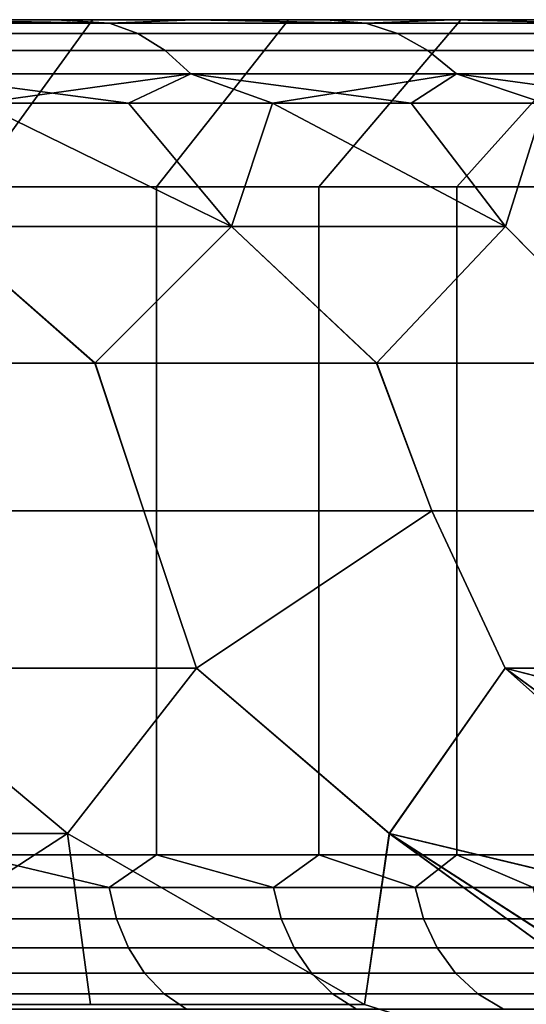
# Model space of a CAD drawing. Header units: metres. Extents: x -109 to 109, y -100 to 76.
# Tile 254 of 256: x 82.73 to 84.25, y 15.05 to 18. Entities that reach past the tile are written whole.
import ezdxf

# ---------------------------------------------------------------- set-up
doc = ezdxf.new("R2010")
doc.units = ezdxf.units.M
doc.layers.add('solid_21062310', color=7, linetype='CONTINUOUS')

msp = doc.modelspace()

# ---------------------------------------------------------------- linework, layer by layer
at = {"layer": 'solid_21062310'}
for points in [[(82.588242, 17.499994, 5.787342), (81.971512, 17.499994, 6.37358), (82.296349, 18, 6.753206), (82.951401, 18, 6.130907)], [(81.971519, 17.499994, -6.373579), (82.588242, 17.499994, -5.787341), (82.951401, 18, -6.130906), (82.296349, 18, -6.753205)], [(83.002045, 17.989634, -8.6101), (82.179871, 17.989634, -9.173304), (82.41658, 18, -8.849989), (82.842003, 18, -8.55048)], [(83.002045, 17.989634, 8.6101), (82.416573, 18, 8.849993), (82.179871, 17.989634, 9.173304)], [(83.002045, 17.989634, 8.6101), (82.179871, 17.989634, 9.173304), (82.254196, 17.958586, 9.293347), (83.087135, 17.958586, 8.722774)], [(82.179871, 17.989634, -9.173304), (83.002045, 17.989634, -8.6101), (83.087135, 17.958586, -8.722774), (82.254196, 17.958586, -9.293347)], [(82.296349, 18, -6.753205), (82.951401, 18, -6.130906), (82.842003, 18, -8.55048), (82.41658, 18, -8.849989)], [(82.296349, 18, 6.753206), (82.842003, 18, 8.550484), (83.253082, 18, 8.2293), (82.951401, 18, 6.130907)], [(82.296349, 18, 6.753206), (82.416573, 18, 8.849993), (82.842003, 18, 8.550484)], [(83.002045, 17.989634, 8.6101), (82.842003, 18, 8.550484), (82.416573, 18, 8.849993)], [(82.588242, 17.499994, 5.787342), (82.951401, 18, 6.130907), (83.537109, 18, 5.448238), (83.142494, 17.499994, 5.141716)], [(82.588242, 17.499994, -5.787341), (83.142494, 17.499994, -5.141715), (83.537117, 18, -5.448236), (82.951401, 18, -6.130906)], [(82.951401, 18, -6.130906), (83.25309, 18, -8.229296), (82.842003, 18, -8.55048)], [(83.002045, 17.989634, -8.6101), (82.842003, 18, -8.55048), (83.25309, 18, -8.229296)], [(83.002045, 17.989634, 8.6101), (83.253082, 18, 8.2293), (82.842003, 18, 8.550484)], [(82.951401, 18, -6.130906), (83.537117, 18, -5.448236), (83.64975, 18, -7.886891), (83.25309, 18, -8.229296)], [(82.951401, 18, 6.130907), (83.253082, 18, 8.2293), (83.64975, 18, 7.886896), (83.537109, 18, 5.448238)], [(83.768745, 17.989634, -7.973438), (83.002045, 17.989634, -8.6101), (83.25309, 18, -8.229296), (83.64975, 18, -7.886891)], [(83.768745, 17.989634, 7.973438), (83.253082, 18, 8.2293), (83.002045, 17.989634, 8.6101)], [(83.768745, 17.989634, 7.973438), (83.002045, 17.989634, 8.6101), (83.087135, 17.958586, 8.722774), (83.863869, 17.958586, 8.07778)], [(83.002045, 17.989634, -8.6101), (83.768745, 17.989634, -7.973438), (83.863869, 17.958586, -8.07778), (83.087135, 17.958586, -8.722774)], [(83.628601, 17.499994, 4.443317), (83.142494, 17.499994, 5.141716), (83.537109, 18, 5.448238), (84.05349, 18, 4.706676)], [(83.142494, 17.499994, -5.141715), (83.628601, 17.499994, -4.443316), (84.053497, 18, -4.706674), (83.537117, 18, -5.448236)], [(83.768745, 17.989634, 7.973438), (83.64975, 18, 7.886896), (83.253082, 18, 8.2293)], [(83.537109, 18, 5.448238), (84.029213, 18, 7.52578), (84.388695, 18, 7.148458), (84.05349, 18, 4.706676)], [(83.537109, 18, 5.448238), (83.64975, 18, 7.886896), (84.029213, 18, 7.52578)], [(83.537117, 18, -5.448236), (84.053497, 18, -4.706674), (84.029213, 18, -7.525775), (83.64975, 18, -7.886891)], [(84.04155, 17.499994, 3.699322), (83.628601, 17.499994, 4.443317), (84.05349, 18, 4.706676), (84.4897, 18, 3.920377)], [(83.628601, 17.499994, -4.443316), (84.04155, 17.499994, -3.699321), (84.4897, 18, -3.920374), (84.053497, 18, -4.706674)], [(83.768745, 17.989634, -7.973438), (83.64975, 18, -7.886891), (84.029213, 18, -7.525775)], [(83.768745, 17.989634, 7.973438), (84.029213, 18, 7.52578), (83.64975, 18, 7.886896)], [(83.768745, 17.989634, -7.973438), (84.029213, 18, -7.525775), (84.473434, 17.989634, -7.268749)], [(84.473434, 17.989634, 7.268749), (84.029213, 18, 7.52578), (83.768745, 17.989634, 7.973438)], [(84.473434, 17.989634, 7.268749), (83.768745, 17.989634, 7.973438), (83.863869, 17.958586, 8.07778), (84.577782, 17.958586, 7.363869)], [(83.768745, 17.989634, -7.973438), (84.473434, 17.989634, -7.268749), (84.577782, 17.958586, -7.363869), (83.863869, 17.958586, -8.07778)], [(84.053497, 18, -4.706674), (84.388702, 18, -7.148453), (84.029213, 18, -7.525775)], [(84.473434, 17.989634, -7.268749), (84.029213, 18, -7.525775), (84.388702, 18, -7.148453)], [(84.473434, 17.989634, 7.268749), (84.388695, 18, 7.148458), (84.029213, 18, 7.52578)], [(84.377113, 17.499994, 2.917374), (84.04155, 17.499994, 3.699322), (84.4897, 18, 3.920377), (84.846283, 18, 3.089812)], [(84.377113, 17.499994, -2.917373), (84.846283, 18, -3.08981), (84.4897, 18, -3.920374), (84.04155, 17.499994, -3.699321)], [(84.05349, 18, 4.706676), (84.388695, 18, 7.148458), (84.728592, 18, 6.754076), (84.4897, 18, 3.920377)], [(84.053497, 18, -4.706674), (84.4897, 18, -3.920374), (84.7286, 18, -6.75407), (84.388702, 18, -7.148453)], [(83.087135, 17.958586, 8.722774), (82.254196, 17.958586, 9.293347), (82.325394, 17.907503, 9.408331), (83.168633, 17.907503, 8.830697)], [(82.254196, 17.958586, -9.293347), (83.087135, 17.958586, -8.722774), (83.168633, 17.907503, -8.830697), (82.325394, 17.907503, -9.408331)], [(83.863869, 17.958586, 8.07778), (83.087135, 17.958586, 8.722774), (83.168633, 17.907503, 8.830697), (83.954979, 17.907503, 8.177723)], [(83.087135, 17.958586, -8.722774), (83.863869, 17.958586, -8.07778), (83.954979, 17.907503, -8.177723), (83.168633, 17.907503, -8.830697)], [(84.577782, 17.958586, 7.363869), (83.863869, 17.958586, 8.07778), (83.954979, 17.907503, 8.177723), (84.677719, 17.907503, 7.454979)], [(83.863869, 17.958586, -8.07778), (84.577782, 17.958586, -7.363869), (84.677719, 17.907503, -7.454979), (83.954979, 17.907503, -8.177723)], [(83.168633, 17.907503, 8.830697), (82.325394, 17.907503, 9.408331), (82.391968, 17.837454, 9.51585), (83.244843, 17.837454, 8.931615)], [(82.325394, 17.907503, -9.408331), (83.168633, 17.907503, -8.830697), (83.244843, 17.837454, -8.931615), (82.391968, 17.837454, -9.51585)], [(83.954979, 17.907503, 8.177723), (83.168633, 17.907503, 8.830697), (83.244843, 17.837454, 8.931615), (84.040176, 17.837454, 8.271178)], [(83.168633, 17.907503, -8.830697), (83.954979, 17.907503, -8.177723), (84.040176, 17.837454, -8.271178), (83.244843, 17.837454, -8.931615)], [(84.677719, 17.907503, 7.454979), (83.954979, 17.907503, 8.177723), (84.040176, 17.837454, 8.271178), (84.771179, 17.837454, 7.540175)], [(83.954979, 17.907503, -8.177723), (84.677719, 17.907503, -7.454979), (84.771179, 17.837454, -7.540175), (84.040176, 17.837454, -8.271178)], [(82.391968, 17.837454, 9.51585), (82.613121, 17.75, 9.512215), (83.058815, 17.75, 9.210566)], [(83.244843, 17.837454, 8.931615), (82.391968, 17.837454, 9.51585), (83.058815, 17.75, 9.210566)], [(82.391968, 17.837454, -9.51585), (83.244843, 17.837454, -8.931615), (82.613121, 17.75, -9.512215)], [(83.244843, 17.837454, -8.931615), (83.058815, 17.75, -9.210566), (82.613121, 17.75, -9.512215)], [(83.244843, 17.837454, 8.931615), (83.058815, 17.75, 9.210566), (83.489639, 17.75, 8.88805)], [(83.244843, 17.837454, -8.931615), (83.489639, 17.75, -8.88805), (83.058815, 17.75, -9.210566)], [(83.244843, 17.837454, 8.931615), (83.489639, 17.75, 8.88805), (83.90464, 17.75, 8.5454)], [(84.040176, 17.837454, 8.271178), (83.244843, 17.837454, 8.931615), (83.90464, 17.75, 8.5454)], [(83.244843, 17.837454, -8.931615), (84.040176, 17.837454, -8.271178), (83.489639, 17.75, -8.88805)], [(84.040176, 17.837454, -8.271178), (83.90464, 17.75, -8.5454), (83.489639, 17.75, -8.88805)], [(84.040176, 17.837454, 8.271178), (83.90464, 17.75, 8.5454), (84.302856, 17.75, 8.183392)], [(84.040176, 17.837454, -8.271178), (84.302856, 17.75, -8.183393), (83.90464, 17.75, -8.5454)], [(84.040176, 17.837454, 8.271178), (84.302856, 17.75, 8.183392), (84.683403, 17.75, 7.802847)], [(84.771179, 17.837454, 7.540175), (84.040176, 17.837454, 8.271178), (84.683403, 17.75, 7.802847)], [(84.040176, 17.837454, -8.271178), (84.771179, 17.837454, -7.540175), (84.302856, 17.75, -8.183393)], [(82.613121, 17.75, 9.512215), (82.492332, 17.381361, 10.02948), (82.957939, 16.972231, 10.138626), (83.367249, 17.381361, 9.451955)], [(82.613121, 17.75, -9.512215), (83.058815, 17.75, -9.210566), (83.367249, 17.381361, -9.451955), (82.492332, 17.381361, -10.02948)], [(83.058815, 17.75, 9.210566), (82.613121, 17.75, 9.512215), (83.367249, 17.381361, 9.451955)], [(83.489639, 17.75, 8.88805), (83.058815, 17.75, 9.210566), (83.367249, 17.381361, 9.451955)], [(83.058815, 17.75, -9.210566), (83.489639, 17.75, -8.88805), (83.367249, 17.381361, -9.451955)], [(83.489639, 17.75, 8.88805), (83.367249, 17.381361, 9.451955), (83.801292, 16.972231, 9.549233), (84.186867, 17.381361, 8.798329)], [(83.489639, 17.75, -8.88805), (83.90464, 17.75, -8.5454), (84.186867, 17.381361, -8.798329), (83.367249, 17.381361, -9.451955)], [(83.90464, 17.75, 8.5454), (83.489639, 17.75, 8.88805), (84.186867, 17.381361, 8.798329)], [(84.302856, 17.75, 8.183392), (83.90464, 17.75, 8.5454), (84.186867, 17.381361, 8.798329)], [(83.90464, 17.75, -8.5454), (84.302856, 17.75, -8.183393), (84.186867, 17.381361, -8.798329)], [(84.302856, 17.75, -8.183393), (84.944603, 17.381361, -8.073864), (84.591812, 16.972231, -8.889279), (84.186867, 17.381361, -8.798329)], [(84.302856, 17.75, 8.183392), (84.186867, 17.381361, 8.798329), (84.591148, 16.972231, 8.88988), (84.944603, 17.381361, 8.073864)], [(83.142525, 15.5, -5.141684), (83.142494, 17.499994, -5.141715), (82.588242, 17.499994, -5.787341), (82.588264, 15.5, -5.787317)], [(83.142525, 15.5, 5.141684), (82.588264, 15.5, 5.787317), (82.588242, 17.499994, 5.787342), (83.142494, 17.499994, 5.141716)], [(83.628616, 15.5, -4.443291), (83.628601, 17.499994, -4.443316), (83.142494, 17.499994, -5.141715), (83.142525, 15.5, -5.141684)], [(83.628616, 15.5, 4.443291), (83.142525, 15.5, 5.141684), (83.142494, 17.499994, 5.141716), (83.628601, 17.499994, 4.443317)], [(83.628616, 15.5, -4.443291), (84.041557, 15.5, -3.699305), (84.04155, 17.499994, -3.699321), (83.628601, 17.499994, -4.443316)], [(84.041557, 15.5, 3.699305), (83.628616, 15.5, 4.443291), (83.628601, 17.499994, 4.443317), (84.04155, 17.499994, 3.699322)], [(84.041557, 15.5, -3.699305), (84.377121, 15.5, -2.91736), (84.377113, 17.499994, -2.917373), (84.04155, 17.499994, -3.699321)], [(84.377121, 15.5, 2.91736), (84.041557, 15.5, 3.699305), (84.04155, 17.499994, 3.699322), (84.377113, 17.499994, 2.917374)], [(82.492332, 17.381361, 10.02948), (82.067268, 16.972231, 10.65374), (82.957939, 16.972231, 10.138626)], [(82.492332, 17.381361, -10.02948), (82.958511, 16.972231, -10.13826), (82.06778, 16.972231, -10.653473)], [(82.492332, 17.381361, -10.02948), (83.367249, 17.381361, -9.451955), (83.801918, 16.972231, -9.548755), (82.958511, 16.972231, -10.13826)], [(83.367249, 17.381361, 9.451955), (82.957939, 16.972231, 10.138626), (83.801292, 16.972231, 9.549233)], [(83.367249, 17.381361, -9.451955), (84.186867, 17.381361, -8.798329), (84.591812, 16.972231, -8.889279), (83.801918, 16.972231, -9.548755)], [(84.186867, 17.381361, 8.798329), (83.801292, 16.972231, 9.549233), (84.591148, 16.972231, 8.88988)], [(82.195938, 16.529663, 10.916178), (83.10498, 16.529663, 10.391386), (82.957939, 16.972231, 10.138626), (82.067268, 16.972231, 10.65374)], [(82.958511, 16.972231, -10.13826), (83.10495, 16.529663, -10.391403), (82.195915, 16.529663, -10.916189), (82.06778, 16.972231, -10.653473)], [(83.10498, 16.529663, 10.391386), (83.966019, 16.529663, 9.791078), (83.801292, 16.972231, 9.549233), (82.957939, 16.972231, 10.138626)], [(83.801918, 16.972231, -9.548755), (83.965988, 16.529663, -9.791101), (83.10495, 16.529663, -10.391403), (82.958511, 16.972231, -10.13826)], [(83.966019, 16.529663, 9.791078), (84.772804, 16.529663, 9.119615), (84.591148, 16.972231, 8.88988), (83.801292, 16.972231, 9.549233)], [(84.591812, 16.972231, -8.889279), (84.772766, 16.529663, -9.119647), (83.965988, 16.529663, -9.791101), (83.801918, 16.972231, -9.548755)], [(82.195915, 16.529663, -10.916189), (83.10495, 16.529663, -10.391403), (83.262146, 16.058638, -10.580168), (82.283653, 16.058638, -11.145221)], [(83.10498, 16.529663, 10.391386), (82.195938, 16.529663, 10.916178), (82.283669, 16.058638, 11.145213), (83.262138, 16.058638, 10.580174)], [(83.10495, 16.529663, -10.391403), (83.965988, 16.529663, -9.791101), (83.262146, 16.058638, -10.580168)], [(83.966019, 16.529663, 9.791078), (83.10498, 16.529663, 10.391386), (83.262138, 16.058638, 10.580174)], [(83.966019, 16.529663, 9.791078), (83.262138, 16.058638, 10.580174), (83.839256, 15.564455, 10.424534), (84.185852, 16.058638, 9.929465)], [(83.965988, 16.529663, -9.791101), (84.185883, 16.058638, -9.92944), (83.839325, 15.564455, -10.424486), (83.262146, 16.058638, -10.580168)], [(83.965988, 16.529663, -9.791101), (84.772766, 16.529663, -9.119647), (85.044647, 16.059439, -9.200233), (84.185883, 16.058638, -9.92944)], [(83.966019, 16.529663, 9.791078), (84.185852, 16.058638, 9.929465), (85.04464, 16.05941, 9.200244), (84.772804, 16.529663, 9.119615)], [(82.283669, 16.058638, 11.145213), (81.861511, 15.564455, 11.566754), (82.876015, 15.564455, 11.040021)], [(82.283653, 16.058638, -11.145221), (82.876076, 15.564455, -11.039983), (82.088539, 15.052671, -11.613228), (81.861572, 15.564455, -11.566726)], [(82.283653, 16.058638, -11.145221), (83.262146, 16.058638, -10.580168), (82.876076, 15.564455, -11.039983)], [(83.262138, 16.058638, 10.580174), (82.283669, 16.058638, 11.145213), (82.876015, 15.564455, 11.040021)], [(83.262138, 16.058638, 10.580174), (82.876015, 15.564455, 11.040021), (83.765015, 15.052671, 10.645109), (83.839256, 15.564455, 10.424534)], [(83.262146, 16.058638, -10.580168), (83.839325, 15.564455, -10.424486), (83.76506, 15.052671, -10.64508), (82.876076, 15.564455, -11.039983)], [(84.185852, 16.058638, 9.929465), (83.839256, 15.564455, 10.424534), (84.652657, 15.368526, 9.879187), (84.740227, 15.565081, 9.727515)], [(84.185883, 16.058638, -9.92944), (84.74025, 15.565092, -9.727473), (84.652992, 15.369335, -9.878604), (83.839325, 15.564455, -10.424486)], [(84.91272, 15.871858, 9.428742), (85.04464, 16.05941, 9.200244), (84.185852, 16.058638, 9.929465)], [(84.185852, 16.058638, 9.929465), (84.740227, 15.565081, 9.727515), (84.77198, 15.628633, 9.672509)], [(84.91272, 15.871858, 9.428742), (84.185852, 16.058638, 9.929465), (84.77198, 15.628633, 9.672509)], [(84.185883, 16.058638, -9.92944), (85.044647, 16.059439, -9.200233), (84.913406, 15.872939, -9.427554)], [(84.185883, 16.058638, -9.92944), (84.772522, 15.629656, -9.671565), (84.74025, 15.565092, -9.727473)], [(84.185883, 16.058638, -9.92944), (84.913406, 15.872939, -9.427554), (84.772522, 15.629656, -9.671565)], [(82.876015, 15.564455, 11.040021), (81.861511, 15.564455, 11.566754), (82.08847, 15.052671, 11.613259), (82.944946, 15.052671, 11.160709)], [(82.876076, 15.564455, -11.039983), (82.945, 15.052671, -11.160679), (82.088539, 15.052671, -11.613228)], [(82.876015, 15.564455, 11.040021), (82.944946, 15.052671, 11.160709), (83.765015, 15.052671, 10.645109)], [(82.876076, 15.564455, -11.039983), (83.76506, 15.052671, -10.64508), (82.945, 15.052671, -11.160679)], [(83.839256, 15.564455, 10.424534), (83.765015, 15.052671, 10.645109), (84.483215, 14.825442, 10.172671), (84.541786, 15.052985, 10.071216)], [(83.839325, 15.564455, -10.424486), (84.541794, 15.052987, -10.071204), (84.483276, 14.825697, -10.172554), (83.76506, 15.052671, -10.64508)], [(83.839256, 15.564455, 10.424534), (84.541786, 15.052985, 10.071216), (84.556335, 15.101147, 10.046017)], [(84.652657, 15.368526, 9.879187), (83.839256, 15.564455, 10.424534), (84.556335, 15.101147, 10.046017)], [(83.839325, 15.564455, -10.424486), (84.556511, 15.101707, -10.04571), (84.541794, 15.052987, -10.071204)], [(83.839325, 15.564455, -10.424486), (84.652992, 15.369335, -9.878604), (84.556511, 15.101707, -10.04571)], [(83.000717, 15.402454, 5.334999), (82.446487, 15.402454, 5.94649), (82.588264, 15.5, 5.787317)], [(82.446487, 15.402454, -5.94649), (83.000717, 15.402454, -5.334999), (82.588264, 15.5, -5.787317)], [(83.000717, 15.402454, 5.334999), (82.588264, 15.5, 5.787317), (83.142525, 15.5, 5.141684)], [(83.000717, 15.402454, -5.334999), (83.142525, 15.5, -5.141684), (82.588264, 15.5, -5.787317)], [(83.492332, 15.402454, 4.672128), (83.000717, 15.402454, 5.334999), (83.142525, 15.5, 5.141684)], [(83.000717, 15.402454, -5.334999), (83.492332, 15.402454, -4.672128), (83.142525, 15.5, -5.141684)], [(83.492332, 15.402454, 4.672128), (83.142525, 15.5, 5.141684), (83.628616, 15.5, 4.443291)], [(83.492332, 15.402454, -4.672128), (83.628616, 15.5, -4.443291), (83.142525, 15.5, -5.141684)], [(83.916611, 15.402454, 3.964262), (83.492332, 15.402454, 4.672128), (83.628616, 15.5, 4.443291)], [(83.492332, 15.402454, -4.672128), (83.916611, 15.402454, -3.964262), (83.628616, 15.5, -4.443291)], [(83.916611, 15.402454, 3.964262), (83.628616, 15.5, 4.443291), (84.041557, 15.5, 3.699305)], [(83.916611, 15.402454, -3.964262), (84.041557, 15.5, -3.699305), (83.628616, 15.5, -4.443291)], [(84.269463, 15.402454, 3.218217), (83.916611, 15.402454, 3.964262), (84.041557, 15.5, 3.699305)], [(83.916611, 15.402454, -3.964262), (84.269463, 15.402454, -3.218217), (84.041557, 15.5, -3.699305)], [(84.269463, 15.402454, 3.218217), (84.041557, 15.5, 3.699305), (84.377121, 15.5, 2.91736)], [(84.269463, 15.402454, -3.218217), (84.377121, 15.5, -2.91736), (84.041557, 15.5, -3.699305)], [(83.022736, 15.308568, 5.353073), (82.466637, 15.308568, 5.966636), (82.446487, 15.402454, 5.94649), (83.000717, 15.402454, 5.334999)], [(82.466637, 15.308568, -5.966636), (83.022736, 15.308568, -5.353073), (83.000717, 15.402454, -5.334999), (82.446487, 15.402454, -5.94649)], [(83.516022, 15.308568, 4.687956), (83.022736, 15.308568, 5.353073), (83.000717, 15.402454, 5.334999), (83.492332, 15.402454, 4.672128)], [(83.022736, 15.308568, -5.353073), (83.516022, 15.308568, -4.687956), (83.492332, 15.402454, -4.672128), (83.000717, 15.402454, -5.334999)], [(83.941734, 15.308568, 3.977692), (83.516022, 15.308568, 4.687956), (83.492332, 15.402454, 4.672128), (83.916611, 15.402454, 3.964262)], [(83.516022, 15.308568, -4.687956), (83.941734, 15.308568, -3.977692), (83.916611, 15.402454, -3.964262), (83.492332, 15.402454, -4.672128)], [(84.295784, 15.308568, 3.22912), (83.941734, 15.308568, 3.977692), (83.916611, 15.402454, 3.964262), (84.269463, 15.402454, 3.218217)], [(83.941734, 15.308568, -3.977692), (84.295784, 15.308568, -3.22912), (84.269463, 15.402454, -3.218217), (83.916611, 15.402454, -3.964262)], [(83.05851, 15.222052, 5.38243), (82.499359, 15.222052, 5.999359), (82.466637, 15.308568, 5.966636), (83.022736, 15.308568, 5.353073)], [(82.499359, 15.222052, -5.999359), (83.05851, 15.222052, -5.38243), (83.022736, 15.308568, -5.353073), (82.466637, 15.308568, -5.966636)], [(83.554497, 15.222052, 4.713666), (83.05851, 15.222052, 5.38243), (83.022736, 15.308568, 5.353073), (83.516022, 15.308568, 4.687956)], [(83.05851, 15.222052, -5.38243), (83.554497, 15.222052, -4.713666), (83.516022, 15.308568, -4.687956), (83.022736, 15.308568, -5.353073)], [(83.982552, 15.222052, 3.999506), (83.554497, 15.222052, 4.713666), (83.516022, 15.308568, 4.687956), (83.941734, 15.308568, 3.977692)], [(83.554497, 15.222052, -4.713666), (83.982552, 15.222052, -3.999506), (83.941734, 15.308568, -3.977692), (83.516022, 15.308568, -4.687956)], [(84.338539, 15.222052, 3.24683), (83.982552, 15.222052, 3.999506), (83.941734, 15.308568, 3.977692), (84.295784, 15.308568, 3.22912)], [(83.982552, 15.222052, -3.999506), (84.338539, 15.222052, -3.24683), (84.295784, 15.308568, -3.22912), (83.941734, 15.308568, -3.977692)], [(83.106651, 15.146238, 5.42194), (82.543396, 15.146238, 6.043397), (82.499359, 15.222052, 5.999359), (83.05851, 15.222052, 5.38243)], [(82.543396, 15.146238, -6.043397), (83.106651, 15.146238, -5.42194), (83.05851, 15.222052, -5.38243), (82.499359, 15.222052, -5.999359)], [(83.606285, 15.146238, 4.748267), (83.106651, 15.146238, 5.42194), (83.05851, 15.222052, 5.38243), (83.554497, 15.222052, 4.713666)], [(83.106651, 15.146238, -5.42194), (83.606285, 15.146238, -4.748267), (83.554497, 15.222052, -4.713666), (83.05851, 15.222052, -5.38243)], [(84.037476, 15.146238, 4.028865), (83.606285, 15.146238, 4.748267), (83.554497, 15.222052, 4.713666), (83.982552, 15.222052, 3.999506)], [(83.606285, 15.146238, -4.748267), (84.037476, 15.146238, -4.028865), (83.982552, 15.222052, -3.999506), (83.554497, 15.222052, -4.713666)], [(84.39608, 15.146238, 3.270663), (84.037476, 15.146238, 4.028865), (83.982552, 15.222052, 3.999506), (84.338539, 15.222052, 3.24683)], [(84.037476, 15.146238, -4.028865), (84.39608, 15.146238, -3.270663), (84.338539, 15.222052, -3.24683), (83.982552, 15.222052, -3.999506)], [(83.165314, 15.084047, 5.470082), (82.597061, 15.084047, 6.097057), (82.543396, 15.146238, 6.043397), (83.106651, 15.146238, 5.42194)], [(82.597061, 15.084047, -6.097057), (83.165314, 15.084047, -5.470082), (83.106651, 15.146238, -5.42194), (82.543396, 15.146238, -6.043397)], [(83.66938, 15.084047, 4.790427), (83.165314, 15.084047, 5.470082), (83.106651, 15.146238, 5.42194), (83.606285, 15.146238, 4.748267)], [(83.165314, 15.084047, -5.470082), (83.66938, 15.084047, -4.790427), (83.606285, 15.146238, -4.748267), (83.106651, 15.146238, -5.42194)], [(84.104401, 15.084047, 4.064638), (83.66938, 15.084047, 4.790427), (83.606285, 15.146238, 4.748267), (84.037476, 15.146238, 4.028865)], [(83.66938, 15.084047, -4.790427), (84.104401, 15.084047, -4.064638), (84.037476, 15.146238, -4.028865), (83.606285, 15.146238, -4.748267)], [(84.466187, 15.084047, 3.299704), (84.104401, 15.084047, 4.064638), (84.037476, 15.146238, 4.028865), (84.39608, 15.146238, 3.270663)], [(84.104401, 15.084047, -4.064638), (84.466187, 15.084047, -3.299704), (84.39608, 15.146238, -3.270663), (84.037476, 15.146238, -4.028865)], [(83.232231, 15.037872, 5.525002), (82.658272, 15.037872, 6.158272), (82.597061, 15.084047, 6.097057), (83.165314, 15.084047, 5.470082)], [(82.658272, 15.037872, -6.158272), (83.232231, 15.037872, -5.525002), (83.165314, 15.084047, -5.470082), (82.597061, 15.084047, -6.097057)], [(83.741364, 15.037872, 4.838523), (83.232231, 15.037872, 5.525002), (83.165314, 15.084047, 5.470082), (83.66938, 15.084047, 4.790427)], [(83.232231, 15.037872, -5.525002), (83.741364, 15.037872, -4.838523), (83.66938, 15.084047, -4.790427), (83.165314, 15.084047, -5.470082)], [(84.180748, 15.037872, 4.105447), (83.741364, 15.037872, 4.838523), (83.66938, 15.084047, 4.790427), (84.104401, 15.084047, 4.064638)], [(83.741364, 15.037872, -4.838523), (84.180748, 15.037872, -4.105447), (84.104401, 15.084047, -4.064638), (83.66938, 15.084047, -4.790427)], [(84.546173, 15.037872, 3.332833), (84.180748, 15.037872, 4.105447), (84.104401, 15.084047, 4.064638), (84.466187, 15.084047, 3.299704)], [(84.180748, 15.037872, -4.105447), (84.546173, 15.037872, -3.332833), (84.466187, 15.084047, -3.299704), (84.104401, 15.084047, -4.064638)]]:
    msp.add_3dface(points, dxfattribs=at)

doc.saveas('drawing.dxf')
